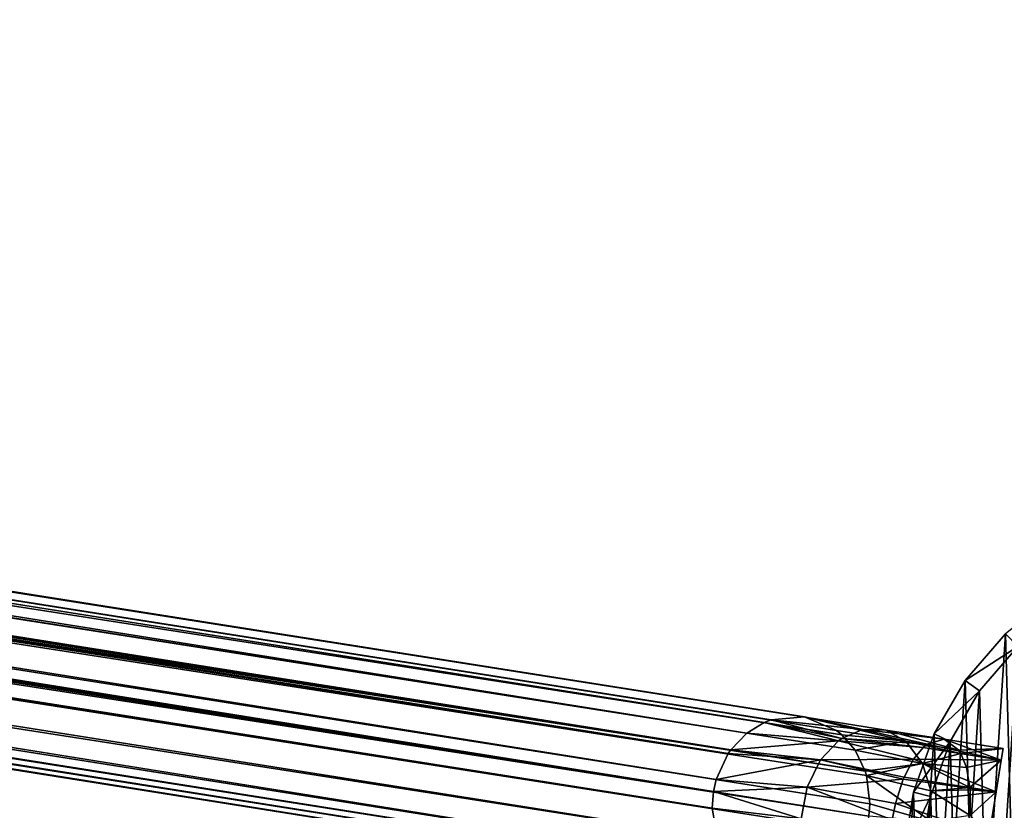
# Model space of a CAD drawing. Header units: millimetres. Extents: x 0 to 1133, y -557 to 576.
# Tile 78 of 193: x 772 to 800, y -546 to -523. Entities that reach past the tile are written whole.
import ezdxf

# ---------------------------------------------------------------- set-up
doc = ezdxf.new("R2010")
doc.units = ezdxf.units.MM
doc.header["$LTSCALE"] = 25.4
doc.layers.get('0').update_dxf_attribs({"true_color": 0xff5454})

# ---------------------------------------------------------------- blocks, each defined once
blk = doc.blocks.new('MORE-EYE-7826-7825-7608-CIRCLE.STL')
at = {"color": 18, "true_color": 0x000000}
mesh = blk.add_polyface(dxfattribs=at)
corners = [(1111.768, -524.397, 1291.576), (773.626, -470.461, 143.605), (772.579, -471.222, 143.739)]
mesh.append_faces([[corners[k] for k in face] for face in [(0, 1, 2)]], dxfattribs={"color": 18})
mesh = blk.add_polyface(dxfattribs=at)
corners = [(1113.405, -523.938, 1290.702), (774.913, -470.326, 143.422), (773.626, -470.461, 143.605)]
mesh.append_faces([[corners[k] for k in face] for face in [(0, 1, 2)]], dxfattribs={"color": 18})
mesh = blk.add_polyface(dxfattribs=at)
corners = [(1111.768, -524.397, 1291.576), (1112.264, -524.096, 1291.325), (773.626, -470.461, 143.605)]
mesh.append_faces([[corners[k] for k in face] for face in [(0, 1, 2)]], dxfattribs={"color": 18})
mesh = blk.add_polyface(dxfattribs=at)
corners = [(1112.264, -524.096, 1291.325), (1112.458, -524.021, 1291.223), (773.626, -470.461, 143.605)]
mesh.append_faces([[corners[k] for k in face] for face in [(0, 1, 2)]], dxfattribs={"color": 18})
mesh = blk.add_polyface(dxfattribs=at)
corners = [(1112.458, -524.021, 1291.223), (1113.405, -523.938, 1290.702), (773.626, -470.461, 143.605)]
mesh.append_faces([[corners[k] for k in face] for face in [(0, 1, 2)]], dxfattribs={"color": 18})
mesh = blk.add_polyface(dxfattribs=at)
corners = [(1113.405, -523.938, 1290.702), (1113.431, -523.942, 1290.687), (774.913, -470.326, 143.422)]
mesh.append_faces([[corners[k] for k in face] for face in [(0, 1, 2)]], dxfattribs={"color": 18})
mesh = blk.add_polyface(dxfattribs=at)
corners = [(1113.431, -523.942, 1290.687), (776.095, -470.852, 143.239), (774.913, -470.326, 143.422)]
mesh.append_faces([[corners[k] for k in face] for face in [(0, 1, 2)]], dxfattribs={"color": 18})
mesh = blk.add_polyface(dxfattribs=at)
corners = [(1113.431, -523.942, 1290.687), (1114.321, -524.325, 1290.156), (776.095, -470.852, 143.239)]
mesh.append_faces([[corners[k] for k in face] for face in [(0, 1, 2)]], dxfattribs={"color": 18})
mesh = blk.add_polyface(dxfattribs=at)
corners = [(1114.321, -524.325, 1290.156), (1114.467, -524.445, 1290.063), (776.095, -470.852, 143.239)]
mesh.append_faces([[corners[k] for k in face] for face in [(0, 1, 2)]], dxfattribs={"color": 18})
mesh = blk.add_polyface(dxfattribs=at)
corners = [(776.095, -470.852, 143.239), (1114.467, -524.445, 1290.063), (776.856, -471.899, 143.106)]
mesh.append_faces([[corners[k] for k in face] for face in [(0, 1, 2)]], dxfattribs={"color": 18})
mesh = blk.add_polyface(dxfattribs=at)
corners = [(772.579, -471.222, 143.739), (772.238, -471.778, 143.775), (1111.239, -524.979, 1291.82)]
mesh.append_faces([[corners[k] for k in face] for face in [(0, 1, 2)]], dxfattribs={"color": 18})
mesh = blk.add_polyface(dxfattribs=at)
corners = [(1111.314, -524.871, 1291.788), (1111.768, -524.397, 1291.576), (772.579, -471.222, 143.739)]
mesh.append_faces([[corners[k] for k in face] for face in [(0, 1, 2)]], dxfattribs={"color": 18})
mesh = blk.add_polyface(dxfattribs=at)
corners = [(772.579, -471.222, 143.739), (1111.239, -524.979, 1291.82), (1111.314, -524.871, 1291.788)]
mesh.append_faces([[corners[k] for k in face] for face in [(0, 1, 2)]], dxfattribs={"color": 18})
mesh = blk.add_polyface(dxfattribs=at)
corners = [(772.238, -471.778, 143.775), (772.053, -472.404, 143.788), (1110.822, -526.06, 1291.957)]
mesh.append_faces([[corners[k] for k in face] for face in [(0, 1, 2)]], dxfattribs={"color": 18})
mesh = blk.add_polyface(dxfattribs=at)
corners = [(772.238, -471.778, 143.775), (1110.822, -526.06, 1291.957), (1110.9, -525.714, 1291.944)]
mesh.append_faces([[corners[k] for k in face] for face in [(0, 1, 2)]], dxfattribs={"color": 18})
mesh = blk.add_polyface(dxfattribs=at)
corners = [(772.238, -471.778, 143.775), (1110.9, -525.714, 1291.944), (1111.239, -524.979, 1291.82)]
mesh.append_faces([[corners[k] for k in face] for face in [(0, 1, 2)]], dxfattribs={"color": 18})
mesh = blk.add_polyface(dxfattribs=at)
corners = [(1114.467, -524.445, 1290.063), (1114.846, -524.884, 1289.813), (776.856, -471.899, 143.106)]
mesh.append_faces([[corners[k] for k in face] for face in [(0, 1, 2)]], dxfattribs={"color": 18})
mesh = blk.add_polyface(dxfattribs=at)
corners = [(776.856, -471.899, 143.106), (1114.846, -524.884, 1289.813), (1115.131, -525.476, 1289.601)]
mesh.append_faces([[corners[k] for k in face] for face in [(0, 1, 2)]], dxfattribs={"color": 18})
mesh = blk.add_polyface(dxfattribs=at)
corners = [(776.856, -471.899, 143.106), (1115.131, -525.476, 1289.601), (777.008, -472.534, 143.069)]
mesh.append_faces([[corners[k] for k in face] for face in [(0, 1, 2)]], dxfattribs={"color": 18})
mesh = blk.add_polyface(dxfattribs=at)
corners = [(772.053, -472.404, 143.788), (772.036, -473.056, 143.775), (1110.822, -526.06, 1291.957)]
mesh.append_faces([[corners[k] for k in face] for face in [(0, 1, 2)]], dxfattribs={"color": 18})
mesh = blk.add_polyface(dxfattribs=at)
corners = [(777.008, -472.534, 143.069), (1115.131, -525.476, 1289.601), (776.991, -473.186, 143.057)]
mesh.append_faces([[corners[k] for k in face] for face in [(0, 1, 2)]], dxfattribs={"color": 18})
mesh = blk.add_polyface(dxfattribs=at)
corners = [(772.036, -473.056, 143.775), (1110.788, -526.534, 1291.934), (1110.822, -526.06, 1291.957)]
mesh.append_faces([[corners[k] for k in face] for face in [(0, 1, 2)]], dxfattribs={"color": 18})
mesh = blk.add_polyface(dxfattribs=at)
corners = [(772.036, -473.056, 143.775), (772.188, -473.691, 143.739), (1110.788, -526.534, 1291.934)]
mesh.append_faces([[corners[k] for k in face] for face in [(0, 1, 2)]], dxfattribs={"color": 18})
mesh = blk.add_polyface(dxfattribs=at)
corners = [(776.991, -473.186, 143.057), (1115.231, -526.758, 1289.431), (776.806, -473.812, 143.069)]
mesh.append_faces([[corners[k] for k in face] for face in [(0, 1, 2)]], dxfattribs={"color": 18})
mesh = blk.add_polyface(dxfattribs=at)
corners = [(776.991, -473.186, 143.057), (1115.131, -525.476, 1289.601), (1115.169, -525.602, 1289.568)]
mesh.append_faces([[corners[k] for k in face] for face in [(0, 1, 2)]], dxfattribs={"color": 18})
mesh = blk.add_polyface(dxfattribs=at)
corners = [(776.991, -473.186, 143.057), (1115.169, -525.602, 1289.568), (1115.264, -526.406, 1289.444)]
mesh.append_faces([[corners[k] for k in face] for face in [(0, 1, 2)]], dxfattribs={"color": 18})
mesh = blk.add_polyface(dxfattribs=at)
corners = [(776.991, -473.186, 143.057), (1115.264, -526.406, 1289.444), (1115.231, -526.758, 1289.431)]
mesh.append_faces([[corners[k] for k in face] for face in [(0, 1, 2)]], dxfattribs={"color": 18})
mesh = blk.add_polyface(dxfattribs=at)
corners = [(772.188, -473.691, 143.739), (772.949, -474.738, 143.605), (1111.313, -528.079, 1291.504)]
mesh.append_faces([[corners[k] for k in face] for face in [(0, 1, 2)]], dxfattribs={"color": 18})
mesh = blk.add_polyface(dxfattribs=at)
corners = [(772.188, -473.691, 143.739), (1110.927, -527.355, 1291.784), (1110.788, -526.534, 1291.934)]
mesh.append_faces([[corners[k] for k in face] for face in [(0, 1, 2)]], dxfattribs={"color": 18})
mesh = blk.add_polyface(dxfattribs=at)
corners = [(772.188, -473.691, 143.739), (1111.313, -528.079, 1291.504), (1110.927, -527.355, 1291.784)]
mesh.append_faces([[corners[k] for k in face] for face in [(0, 1, 2)]], dxfattribs={"color": 18})
mesh = blk.add_polyface(dxfattribs=at)
corners = [(776.806, -473.812, 143.069), (1115.231, -526.758, 1289.431), (776.465, -474.368, 143.106)]
mesh.append_faces([[corners[k] for k in face] for face in [(0, 1, 2)]], dxfattribs={"color": 18})
mesh = blk.add_polyface(dxfattribs=at)
corners = [(1114.732, -527.957, 1289.604), (775.418, -475.129, 143.239), (776.465, -474.368, 143.106)]
mesh.append_faces([[corners[k] for k in face] for face in [(0, 1, 2)]], dxfattribs={"color": 18})
mesh = blk.add_polyface(dxfattribs=at)
corners = [(776.465, -474.368, 143.106), (1115.231, -526.758, 1289.431), (1115.117, -527.219, 1289.454)]
mesh.append_faces([[corners[k] for k in face] for face in [(0, 1, 2)]], dxfattribs={"color": 18})
mesh = blk.add_polyface(dxfattribs=at)
corners = [(776.465, -474.368, 143.106), (1115.117, -527.219, 1289.454), (1114.732, -527.957, 1289.604)]
mesh.append_faces([[corners[k] for k in face] for face in [(0, 1, 2)]], dxfattribs={"color": 18})
mesh = blk.add_polyface(dxfattribs=at)
corners = [(1112.623, -528.876, 1290.702), (772.949, -474.738, 143.605), (774.131, -475.264, 143.422)]
mesh.append_faces([[corners[k] for k in face] for face in [(0, 1, 2)]], dxfattribs={"color": 18})
mesh = blk.add_polyface(dxfattribs=at)
corners = [(1111.903, -528.608, 1291.127), (772.949, -474.738, 143.605), (1112.623, -528.876, 1290.702)]
mesh.append_faces([[corners[k] for k in face] for face in [(0, 1, 2)]], dxfattribs={"color": 18})
mesh = blk.add_polyface(dxfattribs=at)
corners = [(1111.587, -528.373, 1291.325), (772.949, -474.738, 143.605), (1111.903, -528.608, 1291.127)]
mesh.append_faces([[corners[k] for k in face] for face in [(0, 1, 2)]], dxfattribs={"color": 18})
mesh = blk.add_polyface(dxfattribs=at)
corners = [(1111.313, -528.079, 1291.504), (772.949, -474.738, 143.605), (1111.587, -528.373, 1291.325)]
mesh.append_faces([[corners[k] for k in face] for face in [(0, 1, 2)]], dxfattribs={"color": 18})
mesh = blk.add_polyface(dxfattribs=at)
corners = [(1113.79, -528.722, 1290.063), (774.131, -475.264, 143.422), (775.418, -475.129, 143.239)]
mesh.append_faces([[corners[k] for k in face] for face in [(0, 1, 2)]], dxfattribs={"color": 18})
mesh = blk.add_polyface(dxfattribs=at)
corners = [(1112.649, -528.88, 1290.687), (1112.623, -528.876, 1290.702), (774.131, -475.264, 143.422), (1114.782, -529.218, 1293.069)]
mesh.append_faces([[corners[k] for k in face] for face in [(0, 1, 2), (1, 0, 3)]], dxfattribs={"vtx0": -1, "color": 18})
mesh = blk.add_polyface(dxfattribs=at)
corners = [(1113.416, -528.848, 1290.261), (774.131, -475.264, 143.422), (1113.79, -528.722, 1290.063)]
mesh.append_faces([[corners[k] for k in face] for face in [(0, 1, 2)]], dxfattribs={"color": 18})
mesh = blk.add_polyface(dxfattribs=at)
corners = [(1112.649, -528.88, 1290.687), (774.131, -475.264, 143.422), (1113.416, -528.848, 1290.261)]
mesh.append_faces([[corners[k] for k in face] for face in [(0, 1, 2)]], dxfattribs={"color": 18})
mesh = blk.add_polyface(dxfattribs=at)
corners = [(1114.141, -528.527, 1289.884), (775.418, -475.129, 143.239), (1114.732, -527.957, 1289.604)]
mesh.append_faces([[corners[k] for k in face] for face in [(0, 1, 2)]], dxfattribs={"color": 18})
mesh = blk.add_polyface(dxfattribs=at)
corners = [(1113.79, -528.722, 1290.063), (775.418, -475.129, 143.239), (1114.141, -528.527, 1289.884)]
mesh.append_faces([[corners[k] for k in face] for face in [(0, 1, 2)]], dxfattribs={"color": 18})
mesh = blk.add_polyface(dxfattribs=at)
corners = [(1116.28, -529.556, 1307.616), (1116.506, -526.072, 1307.616), (1116.232, -527.804, 1307.616), (1116.65, -531.27, 1307.616), (1117.094, -524.421, 1307.616), (1117.328, -532.887, 1307.616), (1117.975, -522.905, 1307.616), (1118.292, -534.351, 1307.616), (1119.12, -521.577, 1307.616), (1119.509, -535.613, 1307.616), (1120.489, -520.483, 1307.616), (1120.937, -536.63, 1307.616), (1122.036, -519.658, 1307.616), (1122.527, -537.368, 1307.616), (1123.708, -519.132, 1307.616), (1124.226, -537.801, 1307.616), (1125.449, -518.922, 1307.616), (1125.975, -537.914, 1307.616), (1127.198, -519.035, 1307.616), (1127.716, -537.704, 1307.616), (1128.897, -519.468, 1307.616), (1129.388, -537.178, 1307.616), (1130.487, -520.205, 1307.616), (1130.935, -536.353, 1307.616), (1131.915, -521.223, 1307.616), (1132.304, -535.258, 1307.616), (1133.131, -522.485, 1307.616), (1133.449, -533.931, 1307.616), (1134.095, -523.949, 1307.616), (1134.33, -532.415, 1307.616), (1134.774, -525.566, 1307.616), (1134.918, -530.763, 1307.616), (1135.143, -527.28, 1307.616), (1135.192, -529.032, 1307.616)]
mesh.append_faces([[corners[k] for k in face] for face in [(0, 1, 2), (32, 31, 33)]], dxfattribs={"vtx0": -1, "color": 18})
mesh.append_faces([[corners[k] for k in face] for face in [(1, 3, 4), (4, 5, 6), (6, 7, 8), (8, 9, 10), (10, 11, 12), (12, 13, 14), (14, 15, 16), (16, 17, 18), (18, 19, 20), (20, 21, 22), (22, 23, 24), (24, 25, 26), (26, 27, 28), (28, 29, 30), (30, 31, 32)]], dxfattribs={"vtx0": -1, "vtx1": -1, "color": 18})
mesh.append_faces([[corners[k] for k in face] for face in [(1, 0, 3), (4, 3, 5), (6, 5, 7), (8, 7, 9), (10, 9, 11), (12, 11, 13), (14, 13, 15), (16, 15, 17), (18, 17, 19), (20, 19, 21), (22, 21, 23), (24, 23, 25), (26, 25, 27), (28, 27, 29), (30, 29, 31)]], dxfattribs={"vtx0": -1, "vtx2": -1, "color": 18})
mesh = blk.add_polyface(dxfattribs=at)
corners = [(1116.99, -526.196, 1283.616), (1116.777, -529.496, 1283.616), (1116.731, -527.836, 1283.616), (1117.127, -531.12, 1283.616), (1117.547, -524.631, 1283.616), (1117.77, -532.651, 1283.616), (1118.382, -523.195, 1283.616), (1118.683, -534.039, 1283.616), (1119.467, -521.937, 1283.616), (1119.835, -535.234, 1283.616), (1120.764, -520.9, 1283.616), (1121.188, -536.198, 1283.616), (1122.229, -520.119, 1283.616), (1122.695, -536.897, 1283.616), (1123.814, -519.62, 1283.616), (1124.304, -537.307, 1283.616), (1125.462, -519.421, 1283.616), (1125.961, -537.414, 1283.616), (1127.12, -519.529, 1283.616), (1127.61, -537.215, 1283.616), (1128.729, -519.939, 1283.616), (1129.194, -536.717, 1283.616), (1130.236, -520.638, 1283.616), (1130.66, -535.936, 1283.616), (1131.589, -521.601, 1283.616), (1131.957, -534.898, 1283.616), (1132.741, -522.797, 1283.616), (1133.042, -533.641, 1283.616), (1133.654, -524.185, 1283.616), (1133.876, -532.205, 1283.616), (1134.297, -525.716, 1283.616), (1134.433, -530.64, 1283.616), (1134.647, -527.339, 1283.616), (1134.693, -529, 1283.616)]
mesh.append_faces([[corners[k] for k in face] for face in [(0, 1, 2), (31, 32, 33)]], dxfattribs={"vtx0": -1, "color": 18})
mesh.append_faces([[corners[k] for k in face] for face in [(1, 0, 3), (3, 4, 5), (5, 6, 7), (7, 8, 9), (9, 10, 11), (11, 12, 13), (13, 14, 15), (15, 16, 17), (17, 18, 19), (19, 20, 21), (21, 22, 23), (23, 24, 25), (25, 26, 27), (27, 28, 29), (29, 30, 31)]], dxfattribs={"vtx0": -1, "vtx1": -1, "color": 18})
mesh.append_faces([[corners[k] for k in face] for face in [(3, 0, 4), (5, 4, 6), (7, 6, 8), (9, 8, 10), (11, 10, 12), (13, 12, 14), (15, 14, 16), (17, 16, 18), (19, 18, 20), (21, 20, 22), (23, 22, 24), (25, 24, 26), (27, 26, 28), (29, 28, 30), (31, 30, 32)]], dxfattribs={"vtx0": -1, "vtx2": -1, "color": 18})
mesh = blk.add_polyface(dxfattribs=at)
corners = [(1117.975, -522.905, 1307.616), (1119.467, -521.937, 1283.616), (1118.382, -523.195, 1283.616), (1119.12, -521.577, 1307.616)]
mesh.append_faces([[corners[k] for k in face] for face in [(0, 1, 2), (1, 0, 3)]], dxfattribs={"vtx0": -1, "color": 18})
mesh = blk.add_polyface(dxfattribs=at)
corners = [(1117.094, -524.421, 1307.616), (1118.382, -523.195, 1283.616), (1117.547, -524.631, 1283.616), (1117.975, -522.905, 1307.616)]
mesh.append_faces([[corners[k] for k in face] for face in [(0, 1, 2), (1, 0, 3)]], dxfattribs={"vtx0": -1, "color": 18})
mesh = blk.add_polyface(dxfattribs=at)
corners = [(1115.056, -524.294, 1293.528), (1113.405, -523.938, 1290.702), (1112.458, -524.021, 1291.223)]
mesh.append_faces([[corners[k] for k in face] for face in [(0, 1, 2)]], dxfattribs={"color": 18})
mesh = blk.add_polyface(dxfattribs=at)
corners = [(1115.056, -524.294, 1293.528), (1113.431, -523.942, 1290.687), (1113.405, -523.938, 1290.702)]
mesh.append_faces([[corners[k] for k in face] for face in [(0, 1, 2)]], dxfattribs={"color": 18})
mesh = blk.add_polyface(dxfattribs=at)
corners = [(1115.056, -524.294, 1293.528), (1115.719, -524.313, 1292.924), (1113.431, -523.942, 1290.687)]
mesh.append_faces([[corners[k] for k in face] for face in [(0, 1, 2)]], dxfattribs={"color": 18})
mesh = blk.add_polyface(dxfattribs=at)
corners = [(1115.719, -524.313, 1292.924), (1116.288, -524.626, 1292.362), (1113.431, -523.942, 1290.687)]
mesh.append_faces([[corners[k] for k in face] for face in [(0, 1, 2)]], dxfattribs={"color": 18})
mesh = blk.add_polyface(dxfattribs=at)
corners = [(1116.288, -524.626, 1292.362), (1114.321, -524.325, 1290.156), (1113.431, -523.942, 1290.687)]
mesh.append_faces([[corners[k] for k in face] for face in [(0, 1, 2)]], dxfattribs={"color": 18})
mesh = blk.add_polyface(dxfattribs=at)
corners = [(1114.37, -524.62, 1294.104), (1112.264, -524.096, 1291.325), (1111.768, -524.397, 1291.576)]
mesh.append_faces([[corners[k] for k in face] for face in [(0, 1, 2)]], dxfattribs={"color": 18})
mesh = blk.add_polyface(dxfattribs=at)
corners = [(1114.47, -524.548, 1294.023), (1112.458, -524.021, 1291.223), (1112.264, -524.096, 1291.325)]
mesh.append_faces([[corners[k] for k in face] for face in [(0, 1, 2)]], dxfattribs={"color": 18})
mesh = blk.add_polyface(dxfattribs=at)
corners = [(1114.37, -524.62, 1294.104), (1114.47, -524.548, 1294.023), (1112.264, -524.096, 1291.325)]
mesh.append_faces([[corners[k] for k in face] for face in [(0, 1, 2)]], dxfattribs={"color": 18})
mesh = blk.add_polyface(dxfattribs=at)
corners = [(1114.47, -524.548, 1294.023), (1115.056, -524.294, 1293.528), (1112.458, -524.021, 1291.223)]
mesh.append_faces([[corners[k] for k in face] for face in [(0, 1, 2)]], dxfattribs={"color": 18})
mesh = blk.add_polyface(dxfattribs=at)
corners = [(1114.37, -524.62, 1294.104), (1111.768, -524.397, 1291.576), (1111.314, -524.871, 1291.788)]
mesh.append_faces([[corners[k] for k in face] for face in [(0, 1, 2)]], dxfattribs={"color": 18})
mesh = blk.add_polyface(dxfattribs=at)
corners = [(1116.288, -524.626, 1292.362), (1114.467, -524.445, 1290.063), (1114.321, -524.325, 1290.156)]
mesh.append_faces([[corners[k] for k in face] for face in [(0, 1, 2)]], dxfattribs={"color": 18})
mesh = blk.add_polyface(dxfattribs=at)
corners = [(1116.288, -524.626, 1292.362), (1114.846, -524.884, 1289.813), (1114.467, -524.445, 1290.063)]
mesh.append_faces([[corners[k] for k in face] for face in [(0, 1, 2)]], dxfattribs={"color": 18})
mesh = blk.add_polyface(dxfattribs=at)
corners = [(1116.894, -524.709, 1296.067), (1115.056, -524.294, 1293.528), (1114.47, -524.548, 1294.023)]
mesh.append_faces([[corners[k] for k in face] for face in [(0, 1, 2)]], dxfattribs={"color": 18})
mesh = blk.add_polyface(dxfattribs=at)
corners = [(1117.372, -524.566, 1295.039), (1115.719, -524.313, 1292.924), (1115.056, -524.294, 1293.528)]
mesh.append_faces([[corners[k] for k in face] for face in [(0, 1, 2)]], dxfattribs={"color": 18})
mesh = blk.add_polyface(dxfattribs=at)
corners = [(1116.894, -524.709, 1296.067), (1117.372, -524.566, 1295.039), (1115.056, -524.294, 1293.528)]
mesh.append_faces([[corners[k] for k in face] for face in [(0, 1, 2)]], dxfattribs={"color": 18})
mesh = blk.add_polyface(dxfattribs=at)
corners = [(1117.372, -524.566, 1295.039), (1117.795, -524.881, 1293.971), (1115.719, -524.313, 1292.924)]
mesh.append_faces([[corners[k] for k in face] for face in [(0, 1, 2)]], dxfattribs={"color": 18})
mesh = blk.add_polyface(dxfattribs=at)
corners = [(1117.795, -524.881, 1293.971), (1116.288, -524.626, 1292.362), (1115.719, -524.313, 1292.924)]
mesh.append_faces([[corners[k] for k in face] for face in [(0, 1, 2)]], dxfattribs={"color": 18})
mesh = blk.add_polyface(dxfattribs=at)
corners = [(1116.506, -526.072, 1307.616), (1117.547, -524.631, 1283.616), (1116.99, -526.196, 1283.616), (1117.094, -524.421, 1307.616)]
mesh.append_faces([[corners[k] for k in face] for face in [(0, 1, 2), (1, 0, 3)]], dxfattribs={"vtx0": -1, "color": 18})
mesh = blk.add_polyface(dxfattribs=at)
corners = [(1113.863, -525.16, 1294.486), (1114.37, -524.62, 1294.104), (1111.314, -524.871, 1291.788), (1116.508, -525.138, 1296.785)]
mesh.append_faces([[corners[k] for k in face] for face in [(0, 1, 2), (1, 0, 3)]], dxfattribs={"vtx0": -1, "color": 18})
mesh = blk.add_polyface(dxfattribs=at)
corners = [(1116.776, -524.809, 1296.298), (1114.47, -524.548, 1294.023), (1114.37, -524.62, 1294.104)]
mesh.append_faces([[corners[k] for k in face] for face in [(0, 1, 2)]], dxfattribs={"color": 18})
mesh = blk.add_polyface(dxfattribs=at)
corners = [(1116.508, -525.138, 1296.785), (1116.776, -524.809, 1296.298), (1114.37, -524.62, 1294.104)]
mesh.append_faces([[corners[k] for k in face] for face in [(0, 1, 2)]], dxfattribs={"color": 18})
mesh = blk.add_polyface(dxfattribs=at)
corners = [(1116.776, -524.809, 1296.298), (1116.894, -524.709, 1296.067), (1114.47, -524.548, 1294.023)]
mesh.append_faces([[corners[k] for k in face] for face in [(0, 1, 2)]], dxfattribs={"color": 18})
mesh = blk.add_polyface(dxfattribs=at)
corners = [(1116.288, -524.626, 1292.362), (1116.763, -525.261, 1291.84), (1114.846, -524.884, 1289.813)]
mesh.append_faces([[corners[k] for k in face] for face in [(0, 1, 2)]], dxfattribs={"color": 18})
mesh = blk.add_polyface(dxfattribs=at)
corners = [(1117.795, -524.881, 1293.971), (1117.854, -524.981, 1293.801), (1116.288, -524.626, 1292.362)]
mesh.append_faces([[corners[k] for k in face] for face in [(0, 1, 2)]], dxfattribs={"color": 18})
mesh = blk.add_polyface(dxfattribs=at)
corners = [(1117.854, -524.981, 1293.801), (1116.763, -525.261, 1291.84), (1116.288, -524.626, 1292.362)]
mesh.append_faces([[corners[k] for k in face] for face in [(0, 1, 2)]], dxfattribs={"color": 18})
mesh = blk.add_polyface(dxfattribs=at)
corners = [(1116.508, -525.138, 1296.785), (1118.997, -525.162, 1296.3), (1116.776, -524.809, 1296.298)]
mesh.append_faces([[corners[k] for k in face] for face in [(0, 1, 2)]], dxfattribs={"color": 18})
mesh = blk.add_polyface(dxfattribs=at)
corners = [(1118.997, -525.162, 1296.3), (1116.894, -524.709, 1296.067), (1116.776, -524.809, 1296.298)]
mesh.append_faces([[corners[k] for k in face] for face in [(0, 1, 2)]], dxfattribs={"color": 18})
mesh = blk.add_polyface(dxfattribs=at)
corners = [(1118.997, -525.162, 1296.3), (1117.372, -524.566, 1295.039), (1116.894, -524.709, 1296.067)]
mesh.append_faces([[corners[k] for k in face] for face in [(0, 1, 2)]], dxfattribs={"color": 18})
mesh = blk.add_polyface(dxfattribs=at)
corners = [(1119.049, -524.832, 1295.05), (1117.795, -524.881, 1293.971), (1117.372, -524.566, 1295.039)]
mesh.append_faces([[corners[k] for k in face] for face in [(0, 1, 2)]], dxfattribs={"color": 18})
mesh = blk.add_polyface(dxfattribs=at)
corners = [(1118.997, -525.162, 1296.3), (1119.049, -524.832, 1295.05), (1117.372, -524.566, 1295.039)]
mesh.append_faces([[corners[k] for k in face] for face in [(0, 1, 2)]], dxfattribs={"color": 18})
mesh = blk.add_polyface(dxfattribs=at)
corners = [(1113.863, -525.16, 1294.486), (1111.239, -524.979, 1291.82), (1110.9, -525.714, 1291.944)]
mesh.append_faces([[corners[k] for k in face] for face in [(0, 1, 2)]], dxfattribs={"color": 18})
mesh = blk.add_polyface(dxfattribs=at)
corners = [(1113.863, -525.16, 1294.486), (1111.314, -524.871, 1291.788), (1111.239, -524.979, 1291.82)]
mesh.append_faces([[corners[k] for k in face] for face in [(0, 1, 2)]], dxfattribs={"color": 18})
mesh = blk.add_polyface(dxfattribs=at)
corners = [(1114.846, -524.884, 1289.813), (1116.763, -525.261, 1291.84), (1115.131, -525.476, 1289.601)]
mesh.append_faces([[corners[k] for k in face] for face in [(0, 1, 2)]], dxfattribs={"color": 18})
mesh = blk.add_polyface(dxfattribs=at)
corners = [(1117.854, -524.981, 1293.801), (1118.008, -525.376, 1293.314), (1116.763, -525.261, 1291.84)]
mesh.append_faces([[corners[k] for k in face] for face in [(0, 1, 2)]], dxfattribs={"color": 18})
mesh = blk.add_polyface(dxfattribs=at)
corners = [(1119.049, -524.832, 1295.05), (1117.854, -524.981, 1293.801), (1117.795, -524.881, 1293.971)]
mesh.append_faces([[corners[k] for k in face] for face in [(0, 1, 2)]], dxfattribs={"color": 18})
mesh = blk.add_polyface(dxfattribs=at)
corners = [(1119.049, -524.832, 1295.05), (1118.997, -525.162, 1293.8), (1117.854, -524.981, 1293.801)]
mesh.append_faces([[corners[k] for k in face] for face in [(0, 1, 2)]], dxfattribs={"color": 18})
mesh = blk.add_polyface(dxfattribs=at)
corners = [(1117.854, -524.981, 1293.801), (1118.997, -525.162, 1293.8), (1118.008, -525.376, 1293.314)]
mesh.append_faces([[corners[k] for k in face] for face in [(0, 1, 2)]], dxfattribs={"color": 18})
mesh = blk.add_polyface(dxfattribs=at)
corners = [(1118.32, -529.439, 1293.8), (1118.32, -529.439, 1296.3), (1118.267, -529.77, 1295.05), (1118.463, -528.535, 1292.885), (1118.463, -528.535, 1297.215), (1118.658, -527.301, 1292.55), (1118.658, -527.301, 1297.55), (1118.854, -526.066, 1292.885), (1118.854, -526.066, 1297.215), (1118.997, -525.162, 1293.8), (1118.997, -525.162, 1296.3), (1119.049, -524.832, 1295.05)]
mesh.append_faces([[corners[k] for k in face] for face in [(0, 1, 2), (10, 9, 11)]], dxfattribs={"vtx0": -1, "color": 18})
mesh.append_faces([[corners[k] for k in face] for face in [(1, 3, 4), (4, 5, 6), (6, 7, 8), (8, 9, 10)]], dxfattribs={"vtx0": -1, "vtx1": -1, "color": 18})
mesh.append_faces([[corners[k] for k in face] for face in [(1, 0, 3), (4, 3, 5), (6, 5, 7), (8, 7, 9)]], dxfattribs={"vtx0": -1, "vtx2": -1, "color": 18})
mesh = blk.add_polyface(dxfattribs=at)
corners = [(1113.863, -525.16, 1294.486), (1110.9, -525.714, 1291.944), (1113.484, -525.929, 1294.719)]
mesh.append_faces([[corners[k] for k in face] for face in [(0, 1, 2)]], dxfattribs={"color": 18})
mesh = blk.add_polyface(dxfattribs=at)
corners = [(1116.211, -525.71, 1297.249), (1113.863, -525.16, 1294.486), (1113.484, -525.929, 1294.719)]
mesh.append_faces([[corners[k] for k in face] for face in [(0, 1, 2)]], dxfattribs={"color": 18})
mesh = blk.add_polyface(dxfattribs=at)
corners = [(1116.236, -525.651, 1297.214), (1116.508, -525.138, 1296.785), (1113.863, -525.16, 1294.486)]
mesh.append_faces([[corners[k] for k in face] for face in [(0, 1, 2)]], dxfattribs={"color": 18})
mesh = blk.add_polyface(dxfattribs=at)
corners = [(1116.236, -525.651, 1297.214), (1113.863, -525.16, 1294.486), (1116.211, -525.71, 1297.249)]
mesh.append_faces([[corners[k] for k in face] for face in [(0, 1, 2)]], dxfattribs={"color": 18})
mesh = blk.add_polyface(dxfattribs=at)
corners = [(1116.763, -525.261, 1291.84), (1115.169, -525.602, 1289.568), (1115.131, -525.476, 1289.601)]
mesh.append_faces([[corners[k] for k in face] for face in [(0, 1, 2)]], dxfattribs={"color": 18})
mesh = blk.add_polyface(dxfattribs=at)
corners = [(1116.763, -525.261, 1291.84), (1116.998, -526.039, 1291.515), (1115.169, -525.602, 1289.568)]
mesh.append_faces([[corners[k] for k in face] for face in [(0, 1, 2)]], dxfattribs={"color": 18})
mesh = blk.add_polyface(dxfattribs=at)
corners = [(1118.854, -526.066, 1297.215), (1116.508, -525.138, 1296.785), (1116.236, -525.651, 1297.214)]
mesh.append_faces([[corners[k] for k in face] for face in [(0, 1, 2)]], dxfattribs={"color": 18})
mesh = blk.add_polyface(dxfattribs=at)
corners = [(1118.997, -525.162, 1296.3), (1116.508, -525.138, 1296.785), (1118.854, -526.066, 1297.215)]
mesh.append_faces([[corners[k] for k in face] for face in [(0, 1, 2)]], dxfattribs={"color": 18})
mesh = blk.add_polyface(dxfattribs=at)
corners = [(1116.763, -525.261, 1291.84), (1118.108, -525.947, 1292.885), (1116.998, -526.039, 1291.515)]
mesh.append_faces([[corners[k] for k in face] for face in [(0, 1, 2)]], dxfattribs={"color": 18})
mesh = blk.add_polyface(dxfattribs=at)
corners = [(1116.763, -525.261, 1291.84), (1118.008, -525.376, 1293.314), (1118.108, -525.947, 1292.885)]
mesh.append_faces([[corners[k] for k in face] for face in [(0, 1, 2)]], dxfattribs={"color": 18})
mesh = blk.add_polyface(dxfattribs=at)
corners = [(1118.997, -525.162, 1293.8), (1118.108, -525.947, 1292.885), (1118.008, -525.376, 1293.314)]
mesh.append_faces([[corners[k] for k in face] for face in [(0, 1, 2)]], dxfattribs={"color": 18})
mesh = blk.add_polyface(dxfattribs=at)
corners = [(1118.997, -525.162, 1293.8), (1118.854, -526.066, 1292.885), (1118.108, -525.947, 1292.885)]
mesh.append_faces([[corners[k] for k in face] for face in [(0, 1, 2)]], dxfattribs={"color": 18})
mesh = blk.add_polyface(dxfattribs=at)
corners = [(1115.169, -525.602, 1289.568), (1117.01, -526.907, 1291.38), (1115.264, -526.406, 1289.444)]
mesh.append_faces([[corners[k] for k in face] for face in [(0, 1, 2)]], dxfattribs={"color": 18})
mesh = blk.add_polyface(dxfattribs=at)
corners = [(1115.169, -525.602, 1289.568), (1116.998, -526.039, 1291.515), (1117.01, -526.907, 1291.38)]
mesh.append_faces([[corners[k] for k in face] for face in [(0, 1, 2)]], dxfattribs={"color": 18})
mesh = blk.add_polyface(dxfattribs=at)
corners = [(1110.9, -525.714, 1291.944), (1110.822, -526.06, 1291.957), (1113.484, -525.929, 1294.719)]
mesh.append_faces([[corners[k] for k in face] for face in [(0, 1, 2)]], dxfattribs={"color": 18})
mesh = blk.add_polyface(dxfattribs=at)
corners = [(1116.211, -525.71, 1297.249), (1113.484, -525.929, 1294.719), (1115.989, -526.402, 1297.505)]
mesh.append_faces([[corners[k] for k in face] for face in [(0, 1, 2)]], dxfattribs={"color": 18})
mesh = blk.add_polyface(dxfattribs=at)
corners = [(1118.854, -526.066, 1297.215), (1116.211, -525.71, 1297.249), (1115.989, -526.402, 1297.505)]
mesh.append_faces([[corners[k] for k in face] for face in [(0, 1, 2)]], dxfattribs={"color": 18})
mesh = blk.add_polyface(dxfattribs=at)
corners = [(1118.854, -526.066, 1297.215), (1116.236, -525.651, 1297.214), (1116.211, -525.71, 1297.249)]
mesh.append_faces([[corners[k] for k in face] for face in [(0, 1, 2)]], dxfattribs={"color": 18})
mesh = blk.add_polyface(dxfattribs=at)
corners = [(1110.822, -526.06, 1291.957), (1110.788, -526.534, 1291.934), (1113.317, -526.83, 1294.741)]
mesh.append_faces([[corners[k] for k in face] for face in [(0, 1, 2)]], dxfattribs={"color": 18})
mesh = blk.add_polyface(dxfattribs=at)
corners = [(1113.484, -525.929, 1294.719), (1110.822, -526.06, 1291.957), (1113.317, -526.83, 1294.741)]
mesh.append_faces([[corners[k] for k in face] for face in [(0, 1, 2)]], dxfattribs={"color": 18})
mesh = blk.add_polyface(dxfattribs=at)
corners = [(1113.484, -525.929, 1294.719), (1113.317, -526.83, 1294.741), (1115.896, -526.863, 1297.55)]
mesh.append_faces([[corners[k] for k in face] for face in [(0, 1, 2)]], dxfattribs={"color": 18})
mesh = blk.add_polyface(dxfattribs=at)
corners = [(1113.484, -525.929, 1294.719), (1115.896, -526.863, 1297.55), (1115.989, -526.402, 1297.505)]
mesh.append_faces([[corners[k] for k in face] for face in [(0, 1, 2)]], dxfattribs={"color": 18})
mesh = blk.add_polyface(dxfattribs=at)
corners = [(1118.854, -526.066, 1297.215), (1115.989, -526.402, 1297.505), (1118.658, -527.301, 1297.55)]
mesh.append_faces([[corners[k] for k in face] for face in [(0, 1, 2)]], dxfattribs={"color": 18})
mesh = blk.add_polyface(dxfattribs=at)
corners = [(1116.232, -527.804, 1307.616), (1116.99, -526.196, 1283.616), (1116.731, -527.836, 1283.616), (1116.506, -526.072, 1307.616)]
mesh.append_faces([[corners[k] for k in face] for face in [(0, 1, 2), (1, 0, 3)]], dxfattribs={"vtx0": -1, "color": 18})
mesh = blk.add_polyface(dxfattribs=at)
corners = [(1118.108, -525.947, 1292.885), (1118.113, -526.011, 1292.85), (1116.998, -526.039, 1291.515)]
mesh.append_faces([[corners[k] for k in face] for face in [(0, 1, 2)]], dxfattribs={"color": 18})
mesh = blk.add_polyface(dxfattribs=at)
corners = [(1118.113, -526.011, 1292.85), (1118.111, -526.738, 1292.595), (1116.998, -526.039, 1291.515)]
mesh.append_faces([[corners[k] for k in face] for face in [(0, 1, 2)]], dxfattribs={"color": 18})
mesh = blk.add_polyface(dxfattribs=at)
corners = [(1116.998, -526.039, 1291.515), (1118.111, -526.738, 1292.595), (1117.01, -526.907, 1291.38)]
mesh.append_faces([[corners[k] for k in face] for face in [(0, 1, 2)]], dxfattribs={"color": 18})
mesh = blk.add_polyface(dxfattribs=at)
corners = [(1118.854, -526.066, 1292.885), (1118.113, -526.011, 1292.85), (1118.108, -525.947, 1292.885)]
mesh.append_faces([[corners[k] for k in face] for face in [(0, 1, 2)]], dxfattribs={"color": 18})
mesh = blk.add_polyface(dxfattribs=at)
corners = [(1118.854, -526.066, 1292.885), (1118.111, -526.738, 1292.595), (1118.113, -526.011, 1292.85)]
mesh.append_faces([[corners[k] for k in face] for face in [(0, 1, 2)]], dxfattribs={"color": 18})
mesh = blk.add_polyface(dxfattribs=at)
corners = [(1118.854, -526.066, 1292.885), (1118.658, -527.301, 1292.55), (1118.111, -526.738, 1292.595)]
mesh.append_faces([[corners[k] for k in face] for face in [(0, 1, 2)]], dxfattribs={"color": 18})
mesh = blk.add_polyface(dxfattribs=at)
corners = [(1115.264, -526.406, 1289.444), (1117.01, -526.907, 1291.38), (1115.231, -526.758, 1289.431)]
mesh.append_faces([[corners[k] for k in face] for face in [(0, 1, 2)]], dxfattribs={"color": 18})
mesh = blk.add_polyface(dxfattribs=at)
corners = [(1118.658, -527.301, 1297.55), (1115.989, -526.402, 1297.505), (1115.896, -526.863, 1297.55)]
mesh.append_faces([[corners[k] for k in face] for face in [(0, 1, 2)]], dxfattribs={"color": 18})
mesh = blk.add_polyface(dxfattribs=at)
corners = [(1110.788, -526.534, 1291.934), (1110.927, -527.355, 1291.784), (1113.317, -526.83, 1294.741)]
mesh.append_faces([[corners[k] for k in face] for face in [(0, 1, 2)]], dxfattribs={"color": 18})

msp = doc.modelspace()

# ---------------------------------------------------------------- block references
at = {"color": 0}
msp.add_blockref('MORE-EYE-7826-7825-7608-CIRCLE.STL', (-318.744, -19.186, -35.069), dxfattribs=at)

doc.saveas('drawing.dxf')
